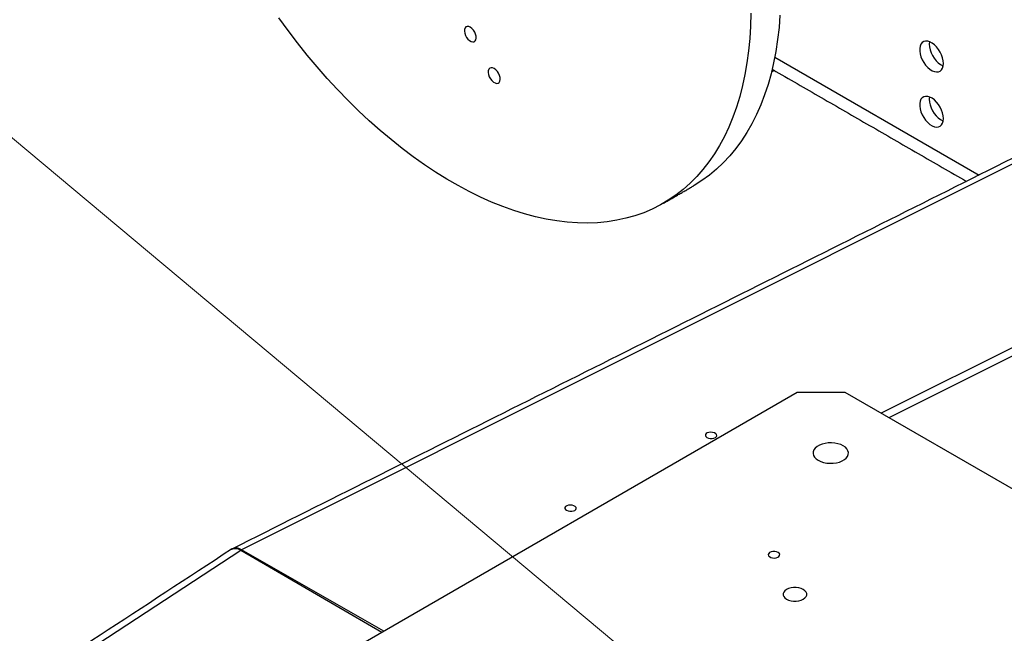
# Model space of a CAD drawing. Header units: millimetres. Extents: x 36 to 589, y 6 to 414.
# Tile 32 of 62: x 431 to 470, y 190 to 214. Entities that reach past the tile are written whole.
import ezdxf

# ---------------------------------------------------------------- set-up
doc = ezdxf.new("R2010")
doc.units = ezdxf.units.MM

msp = doc.modelspace()

# ---------------------------------------------------------------- linework, layer by layer
at = {"color": 7, "linetype": 'Continuous', "lineweight": 0}
msp.add_line((455.8614931, 188.5379174), (420.789003, 217.86671), dxfattribs=at)
at = {"color": 7, "linetype": 'Continuous', "lineweight": 30}
for p, q in [((481.4253832, 213.9930036), (439.8956321, 193.2109872)), ((460.9586872, 212.6689552), (469.0294289, 208.0098152)), ((460.8300883, 212.0855622), (460.9309165, 212.1437691)), ((460.9280873, 212.1421889), (460.8300984, 212.0856027)), ((460.9280873, 212.1454023), (460.9280873, 212.1421889)), ((460.9280873, 212.1421889), (460.9308705, 212.1437956)), ((488.1448171, 210.1050107), (465.1562639, 198.6012693)), ((488.1260293, 209.7682697), (465.4600029, 198.4259245)), ((461.8473261, 199.4229343), (432.1488413, 182.278364)), ((463.7329442, 199.4229343), (461.8473261, 199.4229343)), ((491.3572491, 183.4757625), (463.7329442, 199.4229343)), ((398.3343676, 166.0255813), (439.8641188, 193.192795)), ((439.8641188, 193.192795), (445.4397986, 189.9510703)), ((445.5085903, 189.9907829), (439.8956321, 193.2109872))]:
    msp.add_line(p, q, dxfattribs=at)
at = {"color": 7, "linetype": 'Continuous', "lineweight": 30, "flags": 128}
for points in [[(460.0083271, 214.3967731), (459.9958177, 213.892205), (459.9666462, 213.3981613), (459.9208538, 212.9153412), (459.8585056, 212.4444281), (459.7796896, 211.9860885), (459.6845175, 211.5409712), (459.5731239, 211.1097061), (459.4456665, 210.6929038), (459.3023257, 210.291154), (459.1433044, 209.9050255), (458.9688277, 209.5350648), (458.7791425, 209.1817954), (458.5745173, 208.8457175), (458.3552418, 208.5273067), (458.1216262, 208.2270137), (457.8740013, 207.9452635), (457.6127175, 207.6824548), (457.3381446, 207.4389598), (457.0506713, 207.2151229), (456.7507045, 207.0112611), (456.4386687, 206.8276628), (456.1150056, 206.664588), (455.7801732, 206.5222674), (455.4346456, 206.4009025), (455.0789118, 206.3006651), (454.7134752, 206.221697), (454.3388531, 206.16411), (453.9555757, 206.1279857), (453.5641856, 206.113375), (453.1652366, 206.1202989), (452.7592935, 206.1487473), (452.3469309, 206.1986801), (451.9287323, 206.2700266), (451.5052897, 206.3626857), (451.0772024, 206.4765265), (450.6450764, 206.6113876), (450.2095232, 206.7670783), (449.7711594, 206.9433782), (449.3306054, 207.1400378), (448.8884847, 207.3567786), (448.4454231, 207.593294), (448.0020478, 207.8492491), (447.5589862, 208.1242817), (447.1168655, 208.4180026), (446.6763115, 208.7299959), (446.2379477, 209.0598201), (445.8023945, 209.4070084), (445.3702685, 209.7710693), (444.9421812, 210.1514876), (444.5187386, 210.5477249), (444.10054, 210.9592202), (443.6881773, 211.3853912), (443.2822342, 211.8256347), (442.8832853, 212.2793275), (442.4918952, 212.7458276), (442.1086178, 213.2244746), (441.7339957, 213.714591), (441.3685591, 214.2154832)], [(461.1618239, 214.3241636), (461.1243354, 213.8356453), (461.0702555, 213.3586943), (460.9996609, 212.8939857), (460.9126515, 212.4421773), (460.8093503, 212.0039086), (460.6899037, 211.5797998), (460.5544807, 211.1704514), (460.4032729, 210.7764425), (460.2364944, 210.398331), (460.0543812, 210.036652), (459.8571911, 209.6919173), (459.6452032, 209.3646151), (459.4187176, 209.0552084), (459.1780547, 208.7641353), (458.9235553, 208.4918077), (458.6555796, 208.238611), (458.3745068, 208.0049037), (458.0807348, 207.7910165), (457.7746793, 207.5972522), (457.7349028, 207.5740695)], [(448.9308422, 213.842986), (448.8672505, 213.8696036), (448.8083751, 213.8740606), (448.7585825, 213.8560267), (448.7215657, 213.8168392), (448.7000699, 213.7594045), (448.6956894, 213.6879823), (448.7087492, 213.6078697), (448.7382806, 213.5250082), (448.7820934, 213.4455433), (448.8369382, 213.3753686), (448.8987474, 213.3196885), (448.962937, 213.2826327), (449.0247463, 213.2669493), (449.0795911, 213.2738016), (449.1234039, 213.3026813), (449.1529353, 213.3514466), (449.165995, 213.4164807), (449.1616146, 213.4929604), (449.1401188, 213.5752136), (449.1031019, 213.6571399), (449.0533093, 213.7326631), (448.9944339, 213.7961821), (448.9308422, 213.842986)], [(467.6220315, 212.415068), (467.6135126, 212.5230068), (467.5882638, 212.6368801), (467.5471977, 212.7525722), (467.4917984, 212.8659017), (467.4240684, 212.9727727), (467.3464555, 213.0693224), (467.2617648, 213.1520614), (467.1730573, 213.2179993), (467.0835391, 213.2647528), (466.9964456, 213.2906322), (466.9149247, 213.2947021), (466.8419226, 213.2768155), (466.780078, 213.2376188), (466.7316259, 213.1785287), (466.6983176, 213.1016808), (466.681357, 213.0098526), (466.681357, 212.9063631), (466.6983176, 212.7949526), (466.7316259, 212.6796478), (466.780078, 212.5646161), (466.8419226, 212.454015), (466.9149247, 212.351842), (466.9964456, 212.2617899), (467.0835391, 212.1871133), (467.1730573, 212.1305113), (467.2617648, 212.0940297), (467.3464555, 212.0789869), (467.4240684, 212.0859267), (467.4917984, 212.1145982), (467.5471977, 212.1639651), (467.5882638, 212.2322433), (467.6135126, 212.316965), (467.6220315, 212.415068)], [(467.0643269, 213.2721848), (467.056346, 213.1770489), (467.0648649, 213.0691102), (467.0901137, 212.9552369), (467.1311798, 212.8395448), (467.1865791, 212.7262152), (467.2543091, 212.6193443), (467.3319221, 212.5227945), (467.4166127, 212.4400555), (467.5053202, 212.3741177), (467.5948384, 212.3273642), (467.6140506, 212.3199322)], [(449.8736513, 212.2154365), (449.8087877, 212.2425864), (449.7487348, 212.2471326), (449.6979464, 212.2287379), (449.6601892, 212.1887667), (449.6382635, 212.1301833), (449.6337954, 212.0573327), (449.6471164, 211.9756178), (449.6772384, 211.8910991), (449.7219274, 211.8100449), (449.7778691, 211.7384667), (449.8409146, 211.681673), (449.9063879, 211.643876), (449.9694334, 211.627879), (450.0253751, 211.6348683), (450.0700641, 211.6643256), (450.1001862, 211.7140662), (450.1135071, 211.780401), (450.109039, 211.8584104), (450.0871133, 211.9423086), (450.0493561, 212.0258734), (449.9985677, 212.1029071), (449.9385148, 212.1676965), (449.8736513, 212.2154365)], [(460.8823995, 212.1717773), (460.8823345, 212.1718149), (460.8552524, 212.1885506)], [(467.6220315, 210.2376259), (467.6135126, 210.3455646), (467.5882638, 210.4594379), (467.5471977, 210.57513), (467.4917984, 210.6884596), (467.4240684, 210.7953305), (467.3464555, 210.8918803), (467.2617648, 210.9746193), (467.1730573, 211.0405571), (467.0835391, 211.0873106), (466.9964456, 211.11319), (466.9149247, 211.11726), (466.8419226, 211.0993734), (466.780078, 211.0601766), (466.7316259, 211.0010865), (466.6983176, 210.9242386), (466.681357, 210.8324104), (466.681357, 210.7289209), (466.6983176, 210.6175104), (466.7316259, 210.5022056), (466.780078, 210.3871739), (466.8419226, 210.2765729), (466.9149247, 210.1743999), (466.9964456, 210.0843477), (467.0835391, 210.0096712), (467.1730573, 209.9530692), (467.2617648, 209.9165875), (467.3464555, 209.9015447), (467.4240684, 209.9084845), (467.4917984, 209.937156), (467.5471977, 209.986523), (467.5882638, 210.0548012), (467.6135126, 210.1395228), (467.6220315, 210.2376259)], [(467.0643269, 211.0947426), (467.056346, 210.9996068), (467.0648649, 210.891668), (467.0901137, 210.7777947), (467.1311798, 210.6621026), (467.1865791, 210.5487731), (467.2543091, 210.4419021), (467.3319221, 210.3453524), (467.4166127, 210.2626134), (467.5053202, 210.1966755), (467.5948384, 210.149922), (467.6140506, 210.14249)], [(458.2792353, 197.6492821), (458.3399424, 197.623575), (458.4114012, 197.6093259), (458.4858679, 197.608079), (458.555273, 197.6199692), (458.6120953, 197.6437083), (458.6501773, 197.6767236), (458.6653921, 197.7154374), (458.6560911, 197.7556546), (458.6232821, 197.7930169), (458.5705204, 197.8234755), (458.5035237, 197.8437298), (458.4295521, 197.851585), (458.3566215, 197.8461898), (458.2926351, 197.8281288), (458.2445268, 197.7993592), (458.21751, 197.7629987), (458.2145122, 197.7229875), (458.2358584, 197.6836615), (458.2792353, 197.6492821)], [(463.6622335, 197.31388), (463.5628542, 197.3615198), (463.4500035, 197.3978067), (463.3275241, 197.4215049), (463.1995872, 197.4318074), (463.0705493, 197.4283634), (462.9448048, 197.4112902), (462.8266356, 197.3811692), (462.720066, 197.3390261), (462.628725, 197.2862961), (462.5557231, 197.2247747), (462.5035463, 197.1565571), (462.4739714, 197.0839664), (462.4680057, 197.0094744), (462.4858521, 196.9356179), (462.526903, 196.8649121), (462.5897605, 196.7997648), (462.672284, 196.7423943), (462.7716633, 196.6947546), (462.884514, 196.6584677), (463.0069934, 196.6347695), (463.1349303, 196.624467), (463.2639682, 196.6279109), (463.3897127, 196.6449841), (463.5078819, 196.6751052), (463.6144515, 196.7172483), (463.7057925, 196.7699783), (463.7787944, 196.8314996), (463.8309712, 196.8997172), (463.8605461, 196.972308), (463.8665118, 197.0468), (463.8486654, 197.1206564), (463.8076145, 197.1913622), (463.744757, 197.2565096), (463.6622335, 197.31388)], [(452.7291556, 194.770345), (452.7898627, 194.7446379), (452.8613215, 194.7303888), (452.9357882, 194.7291418), (453.0051933, 194.7410321), (453.0620156, 194.7647712), (453.1000976, 194.7977865), (453.1153124, 194.8365003), (453.1060114, 194.8767174), (453.0732023, 194.9140797), (453.0204407, 194.9445384), (452.953444, 194.9647927), (452.8794724, 194.9726479), (452.8065418, 194.9672526), (452.7425554, 194.9491916), (452.6944471, 194.9204221), (452.6674302, 194.8840616), (452.6644325, 194.8440504), (452.6857786, 194.8047243), (452.7291556, 194.770345)], [(461.0883648, 193.1066569), (461.0276385, 193.1316868), (460.9561243, 193.1439776), (460.8815718, 193.1421976), (460.81206, 193.1265395), (460.7551216, 193.0987001), (460.7169266, 193.0616963), (460.7016142, 193.0195381), (460.7108437, 192.9767939), (460.7436149, 192.9380956), (460.7963765, 192.907637), (460.8634111, 192.8887186), (460.9374543, 192.8833905), (461.0104824, 192.8922302), (461.0745818, 192.9142796), (461.1228062, 192.9471495), (461.1499298, 192.9872778), (461.1530133, 193.030316), (461.1317226, 193.0716003), (461.0883648, 193.1066569)], [(461.423062, 191.2588532), (461.5047636, 191.2212401), (461.598915, 191.1950654), (461.7007951, 191.1816414), (461.8052953, 191.1816414), (461.9071754, 191.1950654), (462.0013268, 191.2212401), (462.0830284, 191.2588532), (462.1481831, 191.3060185), (462.1935241, 191.3603709), (462.2167776, 191.4191851), (462.2167776, 191.4795118), (462.1935241, 191.5383259), (462.1481831, 191.5926784), (462.0830284, 191.6398436), (462.0013268, 191.6774567), (461.9071754, 191.7036315), (461.8052953, 191.7170554), (461.7007951, 191.7170554), (461.598915, 191.7036315), (461.5047636, 191.6774567), (461.423062, 191.6398436), (461.3579072, 191.5926784), (461.3125663, 191.5383259), (461.2893128, 191.4795118), (461.2893128, 191.4191851), (461.3125663, 191.3603709), (461.3579072, 191.3060185), (461.423062, 191.2588532)]]:
    msp.add_lwpolyline(points, dxfattribs=at)
at = {"color": 7, "linetype": 'Continuous', "lineweight": 30}
for points, degree in [([(493.8542404, 213.380227), (470.0232891, 227.1375423)], 1), ([(481.0627659, 214.0314503), (439.5320723, 193.2489623)], 1), ([(460.8823995, 212.1717773), (468.527232, 207.7585095)], 1), ([(456.5563915, 206.8937294), (457.7349028, 207.5740695)], 1), ([(439.497322, 193.2290321), (397.9665837, 166.0611726)], 1), ([(439.4984047, 193.2275008), (439.5085272, 193.2359404)], 1), ([(439.51789, 193.2413455), (439.5046304, 193.2303219)], 1), ([(439.5085275, 193.2359406), (439.5323033, 193.2464779), (439.5798549, 193.2675525), (439.6675071, 193.2673344), (439.7628898, 193.2453553), (439.8303758, 193.2103151), (439.8641188, 193.192795)], 3), ([(439.8956321, 193.2109872), (439.8936588, 193.1756203)], 1)]:
    msp.add_open_spline(points, degree=degree, dxfattribs=at)
msp.add_open_spline([(439.8956321, 193.2109873), (439.8614647, 193.2282787), (439.79313, 193.2628617), (439.6932106, 193.2819757), (439.6042125, 193.2792291), (439.5550646, 193.2570438), (439.5329366, 193.2470553)], degree=3, knots=[0, 0, 0, 0, 0.2618518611, 0.5237037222, 0.7855555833, 1, 1, 1, 1], dxfattribs=at)

doc.saveas('drawing.dxf')
